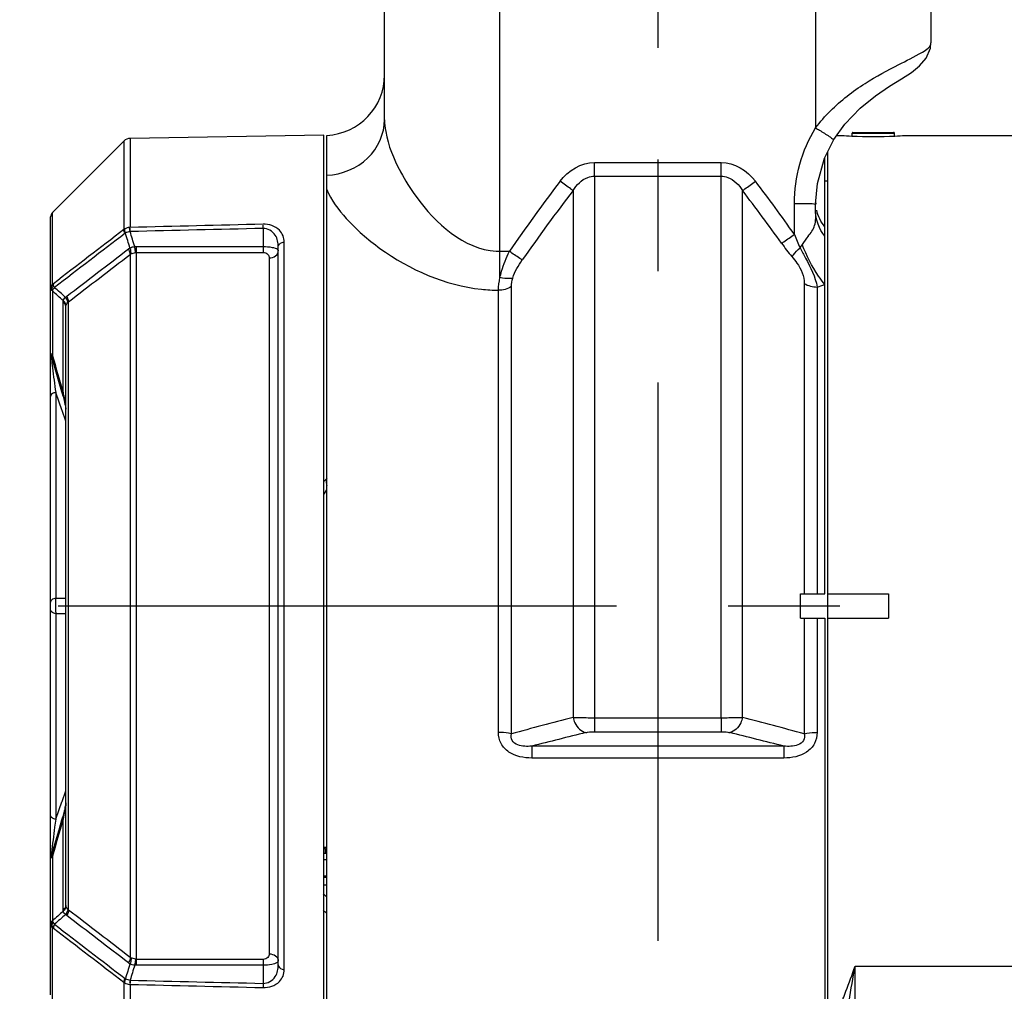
# Model space of a CAD drawing. Header units: millimetres. Extents: x 0 to 63602708652, y -107871309221 to 6308.
# Tile 4 of 74: x 2215 to 2539, y 3999 to 4319. Entities that reach past the tile are written whole.
import ezdxf

# ---------------------------------------------------------------- set-up
doc = ezdxf.new("R2010")
doc.units = ezdxf.units.MM
doc.header["$LTSCALE"] = 490.4625
doc.linetypes.add('CENTER', pattern=[0.6, 0.375, -0.075, 0.075, -0.075])
doc.layers.get('0').update_dxf_attribs({"linetype": 'CONTINUOUS'})
for name, color, linetype in [('304101000401_DXF_AXIS', 7, 'CONTINUOUS'), ('304102000107DXF_CONTINUOUS_LINE', 7, 'CONTINUOUS'), ('304102000108DXF_CONTINUOUS_LINE', 7, 'CONTINUOUS'), ('304102000109_DXF_AXIS', 7, 'CONTINUOUS'), ('304102000109DXF_CONTINUOUS_LINE', 7, 'CONTINUOUS'), ('304102000110_DXF_DIMENSION', 7, 'CONTINUOUS'), ('304102000114DXF_CONTINUOUS_LINE', 7, 'CONTINUOUS'), ('304103000063_DXF_DIMENSION', 7, 'CONTINUOUS'), ('304106000077DXF_CONTINUOUS_LINE', 7, 'CONTINUOUS'), ('304301000086DXF_CONTINUOUS_LINE', 7, 'CONTINUOUS'), ('504021000002DXF_CONTINUOUS_LINE', 7, 'CONTINUOUS'), ('626001000001DXF_CONTINUOUS_LINE', 7, 'CONTINUOUS')]:
    doc.layers.add(name, color=color, linetype=linetype)
doc.styles.get("Standard").update_dxf_attribs({"font": 'txt', "width": 0.7})
doc.dimstyles.new('DIMSTYLE_2', dxfattribs={"dimtxt": 75, "dimasz": 45, "dimexe": 2, "dimexo": 0.2, "dimgap": 2.5, "dimtad": 1, "dimdsep": 46, "dimtxsty": 'Standard', "dimblk": '_FILLED', "dimblk1": '_FILLED', "dimblk2": '_FILLED', "dimcen": 0.09, "dimclrt": 5, "dimazin": 2, "dimtp": 0.01, "dimtm": 0.01, "dimtfac": 1, "dimtofl": 0, "dimtmove": 0, "dimatfit": 3, "dimldrblk": '_FILLED', "dimfxl": 0, "dimtolj": 1, "dimarcsym": 0})
doc.dimstyles.new('DIMSTYLE_3', dxfattribs={"dimtxt": 75, "dimasz": 45, "dimexe": 2, "dimexo": 0.2, "dimgap": 2.5, "dimtad": 1, "dimdec": 0, "dimdsep": 46, "dimtxsty": 'Standard', "dimblk": '_FILLED', "dimblk1": '_FILLED', "dimblk2": '_FILLED', "dimcen": 0.09, "dimclrt": 5, "dimazin": 2, "dimtfac": 1, "dimtdec": 0, "dimtofl": 0, "dimtmove": 0, "dimatfit": 3, "dimldrblk": '_FILLED', "dimfxl": 0, "dimtolj": 1, "dimarcsym": 0})

# ---------------------------------------------------------------- blocks, each defined once
blk = doc.blocks.new('_FILLED')
at = {"color": 0, "linetype": 'ByBlock'}
blk.add_solid([(0, 0), (-1, 0.1667), (-1, -0.1667)], dxfattribs=at)
blk = doc.blocks.new('*D29')
at = {"layer": '304103000063_DXF_DIMENSION', "color": 2, "linetype": 'Continuous', "transparency": 16777216}
for p, q in [((2365.85, 5311.48), (1926.27, 5311.48)), ((1941.27, 5311.48), (1941.27, 4418.48)), ((1941.27, 3525.48), (1941.27, 4418.48)), ((2208.14, 3525.48), (1926.27, 3525.48))]:
    blk.add_line(p, q, dxfattribs=at)
at = {"layer": '304103000063_DXF_DIMENSION', "color": 2, "linetype": 'Continuous', "transparency": 16777216, "xscale": 45, "yscale": 45, "zscale": 45}
for p, rotation in [((1941.27, 5311.48), 90), ((1941.27, 3525.48), 270)]:
    blk.add_blockref('_FILLED', p, dxfattribs=dict(at, rotation=rotation))
blk = doc.blocks.new('*D30')
at = {"layer": '304102000110_DXF_DIMENSION', "color": 2, "linetype": 'Continuous', "transparency": 16777216}
for p, q in [((2863.35, 4027.19), (2863.35, 3113.83)), ((2184.85, 3523.98), (2184.85, 3113.83)), ((2184.85, 3128.83), (2524.1, 3128.83)), ((2863.35, 3128.83), (2524.1, 3128.83))]:
    blk.add_line(p, q, dxfattribs=at)
at = {"layer": '304102000110_DXF_DIMENSION', "color": 2, "linetype": 'Continuous', "transparency": 16777216, "xscale": 45, "yscale": 45, "zscale": 45, "rotation": 180}
blk.add_blockref('_FILLED', (2184.85, 3128.83), dxfattribs=at)
at = {"layer": '304102000110_DXF_DIMENSION', "color": 2, "linetype": 'Continuous', "transparency": 16777216, "xscale": 45, "yscale": 45, "zscale": 45}
blk.add_blockref('_FILLED', (2863.35, 3128.83), dxfattribs=at)

msp = doc.modelspace()

# ---------------------------------------------------------------- linework, layer by layer
at = {"layer": '304101000401_DXF_AXIS', "color": 7, "linetype": 'CENTER'}
msp.add_line((2424.846, 4493.305), (2424.846, 3502.978), dxfattribs=at)
at = {"layer": '304102000107DXF_CONTINUOUS_LINE', "color": 7, "linetype": 'Continuous'}
for p, q in [((2483.796, 4280.478), (2485.346, 4280.478)), ((2506.346, 4280.478), (2627.846, 4280.478)), ((2480.846, 3970.48), (2480.846, 4275.184)), ((2480.846, 4129.478), (2500.846, 4129.478)), ((2500.846, 4129.478), (2500.846, 4121.478)), ((2480.846, 4121.478), (2500.846, 4121.478)), ((2315.846, 4033.478), (2314.846, 4033.478))]:
    msp.add_line(p, q, dxfattribs=at)
at = {"layer": '304102000107DXF_CONTINUOUS_LINE', "color": 9, "linetype": 'Continuous'}
for p, q in [((2489.846, 4006.742), (2603.989, 4006.742)), ((2489.846, 3834.063), (2489.846, 4006.742))]:
    msp.add_line(p, q, dxfattribs=at)
at = {"layer": '304102000107DXF_CONTINUOUS_LINE', "color": 7, "linetype": 'Continuous'}
for centre, radius, start, end in [((2495.9, 4436.235), 156.113, 266.12362, 267.36622), ((2495.846, 4434.982), 154.86, 267.36484, 272.63576), ((2495.947, 4433.506), 153.381, 272.6233, 273.88743)]:
    msp.add_arc(centre, radius, start, end, dxfattribs=at)
at = {"layer": '304102000107DXF_CONTINUOUS_LINE', "color": 9, "linetype": 'Continuous'}
for centre, radius, start, end in [((2382.051, 4101.874), 98.057, 226.59141, 227.36547), ((2382.028, 4101.642), 101.903, 228.57715, 229.34788)]:
    msp.add_arc(centre, radius, start, end, dxfattribs=at)
msp.add_open_spline([(2485.846, 3995.993), (2486.163, 3996.838), (2487.514, 4000.415), (2488.862, 4003.992), (2489.846, 4006.742)], degree=3, knots=[0, 0, 0, 0, 0.2361436, 1, 1, 1, 1], dxfattribs=at)
msp.add_open_spline([(2487.846, 3995.305), (2488.491, 3999.121), (2489.181, 4002.929), (2489.846, 4006.742)], degree=3, dxfattribs=at)
at = {"layer": '304102000108DXF_CONTINUOUS_LINE', "color": 7, "linetype": 'Continuous'}
for p, q in [((2314.846, 4166.478), (2315.846, 4167.478)), ((2314.846, 4043.978), (2315.846, 4043.978)), ((2315.846, 4035.978), (2314.846, 4035.978))]:
    msp.add_line(p, q, dxfattribs=at)
at = {"layer": '304102000108DXF_CONTINUOUS_LINE', "color": 9, "linetype": 'Continuous'}
for p, q in [((2314.848, 4162.16), (2315.85, 4163.663)), ((2314.846, 4045.978), (2315.846, 4045.978)), ((2314.846, 4041.978), (2315.846, 4041.978))]:
    msp.add_line(p, q, dxfattribs=at)
msp.add_open_spline([(2315.786, 4167.295), (2315.716, 4167.152), (2315.484, 4166.446), (2315.614, 4165.672), (2315.793, 4165.126)], degree=3, knots=[0, 0, 0, 0, 0.2174398, 1, 1, 1, 1], dxfattribs=at)
at = {"layer": '304102000109_DXF_AXIS', "color": 7, "linetype": 'CENTER'}
msp.add_line((2227.346, 4125.478), (2515.635, 4125.478), dxfattribs=at)
at = {"layer": '304102000109DXF_CONTINUOUS_LINE', "color": 7, "linetype": 'Continuous'}
for p, q in [((2225.432, 4255.064), (2248.989, 4278.621)), ((2314.846, 4280.613), (2251.058, 4279.5)), ((2314.846, 3927.478), (2314.846, 4280.613)), ((2224.846, 4208.796), (2224.846, 4253.651)), ((2299.846, 4007.209), (2299.846, 4243.748)), ((2229.846, 4026.825), (2229.846, 4224.132)), ((2224.846, 3997.307), (2224.846, 4208.719)), ((2228.461, 4196.073), (2228.647, 4195.424)), ((2229.845, 4190.356), (2229.846, 4190.339)), ((2228.666, 4055.6), (2228.461, 4054.884)), ((2226.133, 4046.868), (2224.926, 4042.72))]:
    msp.add_line(p, q, dxfattribs=at)
at = {"layer": '304102000109DXF_CONTINUOUS_LINE', "color": 9, "linetype": 'Continuous'}
for p, q in [((2248.989, 4278.621), (2248.989, 4249.475)), ((2251.058, 4279.5), (2251.058, 4250.168)), ((2225.432, 4231.44), (2225.432, 4255.064)), ((2294.846, 4249.842), (2294.846, 4241.921)), ((2253.16, 4243.883), (2294.846, 4243.883)), ((2253.16, 4007.074), (2253.16, 4243.883)), ((2301.811, 4005.662), (2301.811, 4245.295)), ((2251.039, 4241.269), (2251.039, 4009.688)), ((2253.16, 4241.921), (2294.846, 4241.921)), ((2296.846, 4240.124), (2296.846, 4010.833)), ((2225.5, 4229.594), (2225.463, 4229.413)), ((2225.463, 4229.413), (2225.432, 4229.234)), ((2225.432, 4229.234), (2225.432, 4207.887)), ((2228.967, 4195.721), (2228.967, 4225.495)), ((2230.725, 4025.263), (2230.725, 4225.694)), ((2226.499, 4195.78), (2226.499, 4128.011)), ((2226.627, 4195.42), (2226.499, 4195.78)), ((2228.513, 4190.122), (2226.627, 4195.42)), ((2228.834, 4196.181), (2228.967, 4195.721)), ((2228.593, 4189.895), (2228.513, 4190.122)), ((2229.847, 4186.357), (2228.593, 4189.895)), ((2226.499, 4128.011), (2229.846, 4128.01)), ((2226.499, 4122.946), (2229.846, 4122.946)), ((2226.499, 4122.946), (2226.499, 4055.177)), ((2228.593, 4061.062), (2229.847, 4064.6)), ((2226.627, 4055.537), (2228.529, 4060.879)), ((2228.529, 4060.879), (2228.593, 4061.062)), ((2226.499, 4055.177), (2226.627, 4055.537)), ((2228.967, 4055.236), (2228.834, 4054.776)), ((2228.967, 4025.461), (2228.967, 4055.236)), ((2225.432, 4043.07), (2225.432, 4021.723)), ((2225.432, 3995.893), (2225.432, 4019.517)), ((2225.5, 4021.363), (2225.584, 4021.253)), ((2294.846, 4009.035), (2253.16, 4009.035)), ((2294.846, 4009.035), (2294.846, 4001.115)), ((2294.846, 4007.074), (2253.16, 4007.074)), ((2248.989, 4001.482), (2248.989, 3972.335)), ((2251.058, 4000.789), (2251.058, 3971.457))]:
    msp.add_line(p, q, dxfattribs=at)
for points in [[(2249.265, 4249.664), (2249.124, 4249.574), (2248.989, 4249.475)], [(2251.058, 4250.168), (2250.941, 4250.163), (2250.827, 4250.155)], [(2249.466, 4248.292), (2249.419, 4248.266), (2249.374, 4248.234)], [(2251.093, 4248.804), (2251.054, 4248.802), (2251.016, 4248.798)], [(2252.535, 4243.837), (2252.847, 4243.871), (2253.16, 4243.883)], [(2251.039, 4241.269), (2251.161, 4241.35), (2251.292, 4241.415)], [(2252.847, 4241.888), (2253.003, 4241.913), (2253.16, 4241.921)], [(2225.734, 4231.61), (2225.64, 4231.544), (2225.539, 4231.486), (2225.432, 4231.44)], [(2229.758, 4227.133), (2229.95, 4227.318), (2230.153, 4227.487)], [(2229.846, 4224.132), (2229.852, 4224.267), (2229.87, 4224.387)], [(2230.527, 4225.511), (2230.623, 4225.609), (2230.725, 4225.694)], [(2229.87, 4026.57), (2229.852, 4026.69), (2229.846, 4026.825)], [(2230.725, 4025.263), (2230.623, 4025.348), (2230.527, 4025.445)], [(2230.153, 4023.47), (2229.949, 4023.64), (2229.757, 4023.824)], [(2225.432, 4021.723), (2225.461, 4021.553), (2225.5, 4021.363)], [(2225.432, 4019.517), (2225.514, 4019.483), (2225.591, 4019.443), (2225.664, 4019.397), (2225.734, 4019.347)], [(2251.292, 4009.542), (2251.163, 4009.606), (2251.039, 4009.688)], [(2253.16, 4009.035), (2253.005, 4009.044), (2252.847, 4009.069)], [(2253.16, 4007.074), (2252.849, 4007.085), (2252.531, 4007.121)], [(2249.374, 4002.723), (2249.418, 4002.692), (2249.466, 4002.665)], [(2248.989, 4001.482), (2249.122, 4001.384), (2249.265, 4001.293)], [(2250.827, 4000.802), (2250.943, 4000.793), (2251.058, 4000.789)], [(2251.016, 4002.159), (2251.054, 4002.155), (2251.093, 4002.153)]]:
    msp.add_lwpolyline(points, dxfattribs=at)
at = {"layer": '304102000109DXF_CONTINUOUS_LINE', "color": 7, "linetype": 'Continuous'}
for points in [[(2224.846, 4208.796), (2224.857, 4208.587), (2224.89, 4208.38), (2224.926, 4208.237)], [(2224.926, 4208.237), (2226.108, 4204.172), (2227.474, 4199.474), (2228.461, 4196.073)], [(2228.647, 4195.424), (2228.788, 4194.926), (2228.918, 4194.455)], [(2228.918, 4194.455), (2229.039, 4194.012), (2229.151, 4193.588), (2229.258, 4193.177), (2229.361, 4192.771), (2229.458, 4192.372), (2229.551, 4191.978), (2229.636, 4191.592), (2229.714, 4191.218), (2229.779, 4190.866), (2229.825, 4190.563), (2229.845, 4190.37), (2229.845, 4190.356)], [(2229.846, 4060.618), (2229.845, 4060.589), (2229.827, 4060.409), (2229.782, 4060.114), (2229.719, 4059.766), (2229.643, 4059.394), (2229.558, 4059.01), (2229.466, 4058.619), (2229.37, 4058.222), (2229.269, 4057.82), (2229.163, 4057.413), (2229.052, 4056.994), (2228.933, 4056.556), (2228.805, 4056.092), (2228.666, 4055.6)], [(2228.461, 4054.884), (2227.498, 4051.566), (2226.133, 4046.868)], [(2224.846, 4042.161), (2224.857, 4042.37), (2224.89, 4042.577), (2224.926, 4042.72)]]:
    msp.add_lwpolyline(points, dxfattribs=at)
for centre, radius, start, end in [((2251.11, 4276.5), 3, 91, 134.99999), ((2226.846, 4253.65), 2, 134.99999, 180)]:
    msp.add_arc(centre, radius, start, end, dxfattribs=at)
at = {"layer": '304102000109DXF_CONTINUOUS_LINE', "color": 9, "linetype": 'Continuous'}
for centre, radius, start, end in [((2252.493, 4240.43), 3.331, 117.24937, 127.60642), ((2227.654, 4230.633), 2.381, 174.41117, 189.83691), ((2328.166, 4217.934), 103.635, 185.53789, 185.74926), ((2328.942, 4218.023), 104.416, 185.75514, 186.12266), ((1953.195, 4143.845), 280.61, 10.50183, 10.65351), ((2228.663, 4190.338), 1.183, 0.05377, 1.4408), ((2326.974, 4033.131), 102.438, 173.82141, 174.45846), ((2227.654, 4020.324), 2.381, 170.16309, 185.58879), ((2233.981, 4027.663), 10.564, 217.35474, 221.58867), ((2252.488, 4010.52), 3.322, 232.38019, 242.76398)]:
    msp.add_arc(centre, radius, start, end, dxfattribs=at)
for points in [[(2248.989, 4249.475), (2241.236, 4243.521), (2233.484, 4237.567), (2225.734, 4231.61)], [(2249.374, 4248.234), (2249.195, 4248.544), (2248.803, 4249.126), (2249.126, 4249.279)], [(2249.466, 4248.292), (2249.325, 4248.65), (2249.021, 4249.288), (2249.374, 4249.443)], [(2250.827, 4250.155), (2250.284, 4250.104), (2249.735, 4249.941), (2249.265, 4249.664)], [(2294.811, 4251.211), (2280.227, 4250.864), (2265.642, 4250.516), (2251.058, 4250.168)], [(2294.846, 4249.842), (2280.262, 4249.497), (2265.677, 4249.151), (2251.093, 4248.804)], [(2249.374, 4248.234), (2241.619, 4242.28), (2233.866, 4236.325), (2226.114, 4230.368)], [(2251.016, 4248.798), (2250.488, 4248.67), (2249.966, 4248.505), (2249.466, 4248.292)], [(2250.968, 4243.391), (2250.468, 4245.025), (2249.967, 4246.659), (2249.466, 4248.292)], [(2252.535, 4243.837), (2252.029, 4245.491), (2251.523, 4247.144), (2251.016, 4248.798)], [(2230.153, 4227.487), (2236.922, 4232.682), (2243.691, 4237.875), (2250.46, 4243.068)], [(2250.968, 4243.391), (2251.422, 4243.688), (2251.992, 4243.831), (2252.535, 4243.837)], [(2230.725, 4225.694), (2237.496, 4230.886), (2244.267, 4236.078), (2251.039, 4241.269)], [(2251.292, 4241.415), (2251.793, 4241.621), (2252.318, 4241.774), (2252.847, 4241.888)], [(2225.5, 4229.594), (2225.266, 4229.691), (2224.804, 4229.944), (2224.968, 4230.137)], [(2225.432, 4231.44), (2225.097, 4231.166), (2224.846, 4230.716), (2224.846, 4230.283)], [(2225.5, 4229.594), (2225.414, 4229.796), (2225.346, 4230.009), (2225.308, 4230.226)], [(2226.114, 4230.368), (2225.935, 4230.677), (2225.545, 4231.266), (2225.871, 4231.412)], [(2226.114, 4230.368), (2225.944, 4230.161), (2225.769, 4229.958), (2225.616, 4229.738)], [(2229.758, 4227.133), (2228.544, 4228.212), (2227.329, 4229.29), (2226.114, 4230.368)], [(2229.016, 4226.049), (2227.822, 4227.111), (2226.627, 4228.173), (2225.432, 4229.234)], [(2229.016, 4226.049), (2229.075, 4226.483), (2229.399, 4226.883), (2229.758, 4227.133)], [(2229.846, 4224.132), (2229.846, 4224.673), (2229.422, 4225.203), (2228.967, 4225.495)], [(2229.87, 4224.387), (2229.887, 4225.01), (2229.494, 4225.649), (2229.016, 4226.049)], [(2229.87, 4224.387), (2229.962, 4224.811), (2230.236, 4225.189), (2230.527, 4225.511)], [(2225.432, 4207.887), (2225.215, 4208.026), (2224.914, 4208.205), (2224.914, 4208.463)], [(2225.432, 4207.887), (2226.568, 4203.985), (2227.702, 4200.084), (2228.834, 4196.181)], [(2228.834, 4054.776), (2227.702, 4050.873), (2226.568, 4046.972), (2225.432, 4043.07)], [(2225.432, 4043.07), (2225.215, 4042.931), (2224.914, 4042.752), (2224.914, 4042.494)], [(2229.846, 4026.825), (2229.846, 4026.284), (2229.422, 4025.754), (2228.967, 4025.461)], [(2229.87, 4026.57), (2229.887, 4025.947), (2229.494, 4025.308), (2229.016, 4024.907)], [(2230.527, 4025.445), (2230.236, 4025.768), (2229.963, 4026.146), (2229.87, 4026.57)], [(2251.039, 4009.688), (2244.267, 4014.879), (2237.496, 4020.071), (2230.725, 4025.263)], [(2229.016, 4024.907), (2227.822, 4023.845), (2226.627, 4022.784), (2225.432, 4021.723)], [(2229.757, 4023.824), (2228.543, 4022.745), (2227.329, 4021.667), (2226.114, 4020.589)], [(2229.757, 4023.824), (2229.399, 4024.076), (2229.075, 4024.474), (2229.016, 4024.907)], [(2250.46, 4007.888), (2243.691, 4013.082), (2236.922, 4018.275), (2230.153, 4023.47)], [(2225.5, 4021.363), (2225.266, 4021.266), (2224.804, 4021.012), (2224.968, 4020.819)], [(2224.97, 4020.107), (2225.073, 4019.879), (2225.239, 4019.675), (2225.432, 4019.517)], [(2225.5, 4021.363), (2225.414, 4021.16), (2225.346, 4020.948), (2225.308, 4020.731)], [(2226.114, 4020.589), (2225.935, 4020.28), (2225.545, 4019.691), (2225.871, 4019.545)], [(2225.734, 4019.347), (2233.484, 4013.39), (2241.236, 4007.436), (2248.989, 4001.482)], [(2226.114, 4020.589), (2233.866, 4014.632), (2241.619, 4008.677), (2249.374, 4002.723)], [(2252.847, 4009.069), (2252.317, 4009.182), (2251.793, 4009.336), (2251.292, 4009.542)], [(2250.968, 4007.566), (2250.468, 4005.932), (2249.967, 4004.298), (2249.466, 4002.665)], [(2252.531, 4007.121), (2251.989, 4007.127), (2251.422, 4007.27), (2250.968, 4007.566)], [(2252.531, 4007.121), (2252.026, 4005.467), (2251.523, 4003.812), (2251.016, 4002.159)], [(2299.846, 4008.525), (2299.846, 4008.299), (2299.654, 4008.094), (2299.47, 4007.964)], [(2249.374, 4002.723), (2249.195, 4002.413), (2248.803, 4001.831), (2249.126, 4001.678)], [(2249.466, 4002.665), (2249.325, 4002.307), (2249.021, 4001.669), (2249.374, 4001.514)], [(2249.466, 4002.665), (2249.966, 4002.452), (2250.488, 4002.287), (2251.016, 4002.159)], [(2249.265, 4001.293), (2249.735, 4001.015), (2250.284, 4000.853), (2250.827, 4000.802)], [(2251.058, 4000.789), (2265.642, 4000.44), (2280.227, 4000.093), (2294.811, 3999.745)], [(2251.093, 4002.153), (2265.677, 4001.806), (2280.262, 4001.46), (2294.846, 4001.115)]]:
    msp.add_open_spline(points, degree=3, dxfattribs=at)
for points, knots in [([(2251.016, 4248.798), (2251, 4248.923), (2250.929, 4249.286), (2250.987, 4249.697), (2250.859, 4249.911)], [0, 0, 0, 0, 0.3354105, 1, 1, 1, 1]), ([(2251.093, 4248.804), (2251.09, 4248.929), (2251.077, 4249.302), (2251.088, 4249.677), (2251.064, 4249.924)], [0, 0, 0, 0, 0.3349012, 1, 1, 1, 1]), ([(2301.811, 4245.295), (2301.811, 4246.716), (2300.408, 4250.193), (2296.723, 4251.257), (2294.811, 4251.211)], [0, 0, 0, 0, 0.4262927, 1, 1, 1, 1]), ([(2294.846, 4249.842), (2294.843, 4249.968), (2294.829, 4250.342), (2294.844, 4250.718), (2294.817, 4250.965)], [0, 0, 0, 0, 0.3357528, 1, 1, 1, 1]), ([(2299.846, 4243.748), (2299.846, 4245.081), (2299.318, 4248.057), (2296.365, 4249.892), (2294.846, 4249.842)], [0, 0, 0, 0, 0.4671579, 1, 1, 1, 1]), ([(2251.039, 4241.269), (2251.041, 4241.401), (2250.978, 4242.037), (2250.712, 4242.634), (2250.46, 4243.068)], [0, 0, 0, 0, 0.2087572, 1, 1, 1, 1]), ([(2251.292, 4241.415), (2251.314, 4241.557), (2251.343, 4242.232), (2251.164, 4242.901), (2250.968, 4243.391)], [0, 0, 0, 0, 0.2149766, 1, 1, 1, 1]), ([(2252.847, 4241.888), (2252.824, 4242.02), (2252.715, 4242.669), (2252.613, 4243.319), (2252.535, 4243.837)], [0, 0, 0, 0, 0.2038616, 1, 1, 1, 1]), ([(2294.846, 4243.883), (2295.839, 4243.886), (2297.435, 4243.747), (2299.099, 4243.32), (2299.58, 4242.907)], [0, 0, 0, 0, 0.6104122, 1, 1, 1, 1]), ([(2299.58, 4242.907), (2299.658, 4242.84), (2299.788, 4242.702), (2299.846, 4242.516), (2299.846, 4242.432)], [0, 0, 0, 0, 0.5507706, 1, 1, 1, 1]), ([(2299.846, 4243.748), (2299.846, 4244.371), (2300.696, 4245.183), (2301.557, 4245.291), (2301.811, 4245.295)], [0, 0, 0, 0, 0.7096545, 1, 1, 1, 1]), ([(2294.846, 4241.921), (2295.402, 4241.922), (2296.445, 4241.539), (2296.846, 4240.539), (2296.846, 4240.124)], [0, 0, 0, 0, 0.5723948, 1, 1, 1, 1]), ([(2296.846, 4240.124), (2297.588, 4240.124), (2299.014, 4240.472), (2299.846, 4241.814), (2299.846, 4242.432)], [0, 0, 0, 0, 0.5456787, 1, 1, 1, 1]), ([(2225.432, 4229.234), (2225.269, 4229.339), (2224.912, 4229.493), (2224.93, 4229.955), (2225.039, 4230.063)], [0, 0, 0, 0, 0.5587949, 1, 1, 1, 1]), ([(2224.968, 4230.137), (2224.98, 4230.151), (2225.007, 4230.178), (2225.039, 4230.201), (2225.056, 4230.212)], [0, 0, 0, 0, 0.458331, 1, 1, 1, 1]), ([(2225.285, 4230.865), (2225.295, 4230.966), (2225.327, 4231.162), (2225.392, 4231.351), (2225.432, 4231.44)], [0, 0, 0, 0, 0.5102148, 1, 1, 1, 1]), ([(2225.616, 4229.738), (2225.61, 4229.729), (2225.597, 4229.711), (2225.586, 4229.692), (2225.581, 4229.684)], [0, 0, 0, 0, 0.5436105, 1, 1, 1, 1]), ([(2230.527, 4225.511), (2230.516, 4225.632), (2230.382, 4226.225), (2230.049, 4226.751), (2229.757, 4227.133)], [0, 0, 0, 0, 0.2014307, 1, 1, 1, 1]), ([(2230.725, 4225.694), (2230.728, 4225.826), (2230.667, 4226.458), (2230.403, 4227.054), (2230.153, 4227.487)], [0, 0, 0, 0, 0.2086579, 1, 1, 1, 1]), ([(2228.967, 4225.495), (2228.967, 4225.591), (2228.975, 4225.777), (2229, 4225.961), (2229.016, 4226.049)], [0, 0, 0, 0, 0.5142548, 1, 1, 1, 1]), ([(2224.914, 4208.463), (2224.914, 4208.505), (2224.939, 4208.602), (2225.001, 4208.678), (2225.039, 4208.715)], [0, 0, 0, 0, 0.4437206, 1, 1, 1, 1]), ([(2225.432, 4207.887), (2225.304, 4207.914), (2225.075, 4207.905), (2224.949, 4208.175), (2224.994, 4208.242)], [0, 0, 0, 0, 0.6184323, 1, 1, 1, 1]), ([(2225.121, 4206.886), (2225.227, 4205.896), (2225.659, 4202.191), (2226.137, 4198.491), (2226.499, 4195.78)], [0, 0, 0, 0, 0.2669499, 1, 1, 1, 1]), ([(2226.499, 4195.78), (2226.277, 4195.755), (2225.59, 4195.622), (2224.846, 4195.013), (2224.846, 4194.514)], [0, 0, 0, 0, 0.3090795, 1, 1, 1, 1]), ([(2228.967, 4195.721), (2228.84, 4195.75), (2228.61, 4195.741), (2228.482, 4196.011), (2228.526, 4196.079)], [0, 0, 0, 0, 0.6171022, 1, 1, 1, 1]), ([(2229.104, 4194.991), (2229.171, 4194.627), (2229.437, 4193.09), (2229.817, 4191.558), (2229.846, 4190.368)], [0, 0, 0, 0, 0.2373923, 1, 1, 1, 1]), ([(2226.499, 4128.011), (2226.277, 4127.985), (2225.59, 4127.852), (2224.846, 4127.243), (2224.846, 4126.744)], [0, 0, 0, 0, 0.3090807, 1, 1, 1, 1]), ([(2226.499, 4128.011), (2226.463, 4127.616), (2226.366, 4125.929), (2226.381, 4124.234), (2226.499, 4122.946)], [0, 0, 0, 0, 0.2347103, 1, 1, 1, 1]), ([(2226.499, 4122.946), (2226.277, 4122.971), (2225.59, 4123.104), (2224.846, 4123.713), (2224.846, 4124.212)], [0, 0, 0, 0, 0.3090795, 1, 1, 1, 1]), ([(2229.846, 4060.617), (2229.845, 4059.675), (2229.417, 4057.885), (2229.129, 4056.096), (2228.967, 4055.236)], [0, 0, 0, 0, 0.5184608, 1, 1, 1, 1]), ([(2226.499, 4055.177), (2226.277, 4055.202), (2225.59, 4055.335), (2224.846, 4055.944), (2224.846, 4056.443)], [0, 0, 0, 0, 0.3090795, 1, 1, 1, 1]), ([(2226.499, 4055.177), (2226.383, 4054.307), (2225.9, 4050.637), (2225.433, 4046.964), (2225.131, 4044.156)], [0, 0, 0, 0, 0.2371275, 1, 1, 1, 1]), ([(2228.967, 4055.236), (2228.84, 4055.207), (2228.61, 4055.216), (2228.482, 4054.946), (2228.526, 4054.878)], [0, 0, 0, 0, 0.6171017, 1, 1, 1, 1]), ([(2224.914, 4042.494), (2224.914, 4042.451), (2224.939, 4042.355), (2225.001, 4042.279), (2225.039, 4042.242)], [0, 0, 0, 0, 0.4437204, 1, 1, 1, 1]), ([(2225.432, 4043.07), (2225.304, 4043.043), (2225.075, 4043.052), (2224.949, 4042.781), (2224.994, 4042.715)], [0, 0, 0, 0, 0.6184325, 1, 1, 1, 1]), ([(2229.016, 4024.907), (2228.999, 4024.996), (2228.975, 4025.18), (2228.967, 4025.366), (2228.967, 4025.461)], [0, 0, 0, 0, 0.4857091, 1, 1, 1, 1]), ([(2230.527, 4025.445), (2230.516, 4025.324), (2230.382, 4024.732), (2230.049, 4024.206), (2229.757, 4023.824)], [0, 0, 0, 0, 0.2014303, 1, 1, 1, 1]), ([(2230.725, 4025.263), (2230.728, 4025.131), (2230.667, 4024.498), (2230.403, 4023.903), (2230.153, 4023.47)], [0, 0, 0, 0, 0.208656, 1, 1, 1, 1]), ([(2224.846, 4020.673), (2224.846, 4020.577), (2224.867, 4020.382), (2224.929, 4020.196), (2224.97, 4020.107)], [0, 0, 0, 0, 0.4952041, 1, 1, 1, 1]), ([(2225.432, 4021.723), (2225.269, 4021.618), (2224.912, 4021.464), (2224.93, 4021.001), (2225.039, 4020.894)], [0, 0, 0, 0, 0.5587903, 1, 1, 1, 1]), ([(2224.968, 4020.819), (2224.98, 4020.806), (2225.007, 4020.779), (2225.039, 4020.756), (2225.056, 4020.745)], [0, 0, 0, 0, 0.4583304, 1, 1, 1, 1]), ([(2225.285, 4020.092), (2225.295, 4019.991), (2225.327, 4019.795), (2225.392, 4019.605), (2225.432, 4019.517)], [0, 0, 0, 0, 0.5102149, 1, 1, 1, 1]), ([(2251.039, 4009.688), (2251.041, 4009.556), (2250.978, 4008.92), (2250.712, 4008.323), (2250.46, 4007.888)], [0, 0, 0, 0, 0.2087582, 1, 1, 1, 1]), ([(2251.292, 4009.542), (2251.314, 4009.4), (2251.343, 4008.725), (2251.163, 4008.056), (2250.968, 4007.566)], [0, 0, 0, 0, 0.2149708, 1, 1, 1, 1]), ([(2252.847, 4009.069), (2252.824, 4008.937), (2252.715, 4008.288), (2252.613, 4007.638), (2252.535, 4007.12)], [0, 0, 0, 0, 0.2038594, 1, 1, 1, 1]), ([(2296.846, 4010.833), (2296.846, 4010.418), (2296.445, 4009.418), (2295.402, 4009.035), (2294.846, 4009.035)], [0, 0, 0, 0, 0.4276052, 1, 1, 1, 1]), ([(2296.846, 4010.833), (2297.588, 4010.833), (2299.014, 4010.484), (2299.846, 4009.142), (2299.846, 4008.525)], [0, 0, 0, 0, 0.545679, 1, 1, 1, 1]), ([(2299.47, 4007.964), (2298.952, 4007.598), (2297.359, 4007.197), (2295.794, 4007.071), (2294.846, 4007.074)], [0, 0, 0, 0, 0.4008501, 1, 1, 1, 1]), ([(2294.846, 4001.115), (2296.365, 4001.065), (2299.318, 4002.9), (2299.846, 4005.876), (2299.846, 4007.209)], [0, 0, 0, 0, 0.532846, 1, 1, 1, 1]), ([(2299.846, 4007.209), (2299.846, 4006.586), (2300.696, 4005.774), (2301.557, 4005.666), (2301.811, 4005.662)], [0, 0, 0, 0, 0.7096544, 1, 1, 1, 1]), ([(2294.811, 3999.745), (2296.723, 3999.7), (2300.408, 4000.764), (2301.811, 4004.241), (2301.811, 4005.662)], [0, 0, 0, 0, 0.5737109, 1, 1, 1, 1]), ([(2251.016, 4002.159), (2251, 4002.034), (2250.929, 4001.671), (2250.987, 4001.26), (2250.859, 4001.046)], [0, 0, 0, 0, 0.3354121, 1, 1, 1, 1]), ([(2251.093, 4002.153), (2251.09, 4002.028), (2251.077, 4001.655), (2251.088, 4001.28), (2251.064, 4001.033)], [0, 0, 0, 0, 0.334901, 1, 1, 1, 1]), ([(2294.846, 4001.115), (2294.843, 4000.989), (2294.829, 4000.615), (2294.844, 4000.239), (2294.817, 3999.992)], [0, 0, 0, 0, 0.3357531, 1, 1, 1, 1])]:
    msp.add_open_spline(points, degree=3, knots=knots, dxfattribs=at)
at = {"layer": '304102000114DXF_CONTINUOUS_LINE', "color": 9, "linetype": 'Continuous'}
for p, q in [((2372.846, 4233.622), (2372.846, 4908.653)), ((2476.846, 4849.975), (2476.844, 4282.975)), ((2403.988, 4271.572), (2445.704, 4271.572)), ((2403.988, 4267.033), (2403.988, 4271.572)), ((2445.704, 4267.033), (2445.704, 4271.572)), ((2403.986, 4267.033), (2445.706, 4267.033)), ((2403.986, 4267.033), (2403.988, 4088.652)), ((2445.704, 4088.652), (2445.706, 4267.033)), ((2396.917, 4262.314), (2396.917, 4088.708)), ((2452.775, 4088.708), (2452.775, 4262.314)), ((2469.846, 4247.869), (2469.846, 4258.068)), ((2372.846, 4242.296), (2375.954, 4242.296)), ((2376.603, 4083.332), (2376.604, 4230.659)), ((2473.089, 4231.729), (2473.089, 4129.478)), ((2477.332, 4230.537), (2477.331, 4129.478)), ((2372.361, 4189.008), (2372.361, 4229.48)), ((2372.361, 4083.804), (2372.361, 4189.008)), ((2473.089, 4121.478), (2473.089, 4083.332)), ((2477.331, 4121.478), (2477.331, 4083.804)), ((2403.988, 4088.652), (2445.704, 4088.652)), ((2403.988, 4088.652), (2403.988, 4084.033)), ((2445.704, 4088.652), (2445.704, 4084.033)), ((2403.988, 4084.033), (2445.704, 4084.033)), ((2466.361, 4079.261), (2383.331, 4079.261)), ((2383.331, 4079.261), (2383.331, 4075.356)), ((2466.361, 4079.261), (2466.361, 4075.356)), ((2466.361, 4075.356), (2383.331, 4075.356))]:
    msp.add_line(p, q, dxfattribs=at)
at = {"layer": '304102000114DXF_CONTINUOUS_LINE', "color": 7, "linetype": 'Continuous'}
for p, q in [((2514.846, 4763.123), (2514.846, 4311.007)), ((2334.846, 4285.667), (2334.846, 4689.14)), ((2514.846, 4311.007), (2514.846, 4310.944)), ((2315.846, 3970.478), (2315.846, 4280.501)), ((2479.846, 4129.478), (2479.846, 4273.188)), ((2476.846, 4255.564), (2476.846, 4257.858)), ((2471.846, 4129.478), (2479.846, 4129.478)), ((2471.846, 4121.478), (2471.846, 4129.478)), ((2471.846, 4121.478), (2479.846, 4121.478)), ((2479.846, 4121.478), (2479.846, 3970.48))]:
    msp.add_line(p, q, dxfattribs=at)
for points in [[(2482.812, 4279.107), (2486.441, 4284.166), (2491.493, 4289.414), (2496.573, 4293.518), (2501.211, 4296.667), (2505.163, 4299.145), (2508.411, 4301.263), (2511.083, 4303.368), (2513.265, 4305.893), (2514.656, 4309.194), (2514.846, 4310.944)], [(2476.846, 4257.858), (2477.418, 4264.687), (2479.737, 4272.971), (2482.812, 4279.107)]]:
    msp.add_lwpolyline(points, dxfattribs=at)
msp.add_arc((2314.846, 4300.478), 20, 272.86598, 360, dxfattribs=at)
at = {"layer": '304102000114DXF_CONTINUOUS_LINE', "color": 9, "linetype": 'Continuous'}
for centre, radius, start, end in [((2397.674, 4299.094), 65.193, 207.86118, 208.02413), ((2933.495, 3856.63), 677.931, 142.915881, 145.327336), ((1889.014, 3836.625), 711.679, 35.299444, 37.049276), ((2951.193, 3839.25), 697.284, 142.646441, 144.973489), ((1870.095, 3818.121), 732.683, 35.631721, 37.319274), ((2489.847, 4258.838), 13.001, 181.95202, 184.29459), ((2489.437, 4234.639), 19.65, 139.96738, 149.88937), ((2372.851, 4263.575), 21.279, 266.59883, 269.98789), ((2372.861, 4287.179), 57.702, 263.89214, 269.50388), ((2469.394, 4258.172), 28.752, 286.02491, 291.31608), ((2889.404, 2186.815), 1964.622, 104.517599, 105.130423), ((1960.289, 2186.815), 1964.622, 74.869573, 75.482397), ((3090.22, 1304.619), 2863.273, 103.925185, 104.293049), ((1759.456, 1304.621), 2863.275, 75.706637, 76.074493)]:
    msp.add_arc(centre, radius, start, end, dxfattribs=at)
for points, knots in [([(2481.726, 4288.567), (2485.17, 4292.004), (2492.348, 4297.561), (2503.272, 4303.405), (2510.3, 4306.807), (2514.846, 4309.618), (2514.846, 4311.007)], [0, 0, 0, 0, 0.3625524, 0.6766482, 0.8964439, 1, 1, 1, 1]), ([(2315.846, 4267.38), (2320.719, 4267.604), (2330.464, 4271.342), (2334.846, 4281.077), (2334.846, 4285.666)], [0, 0, 0, 0, 0.5152426, 1, 1, 1, 1]), ([(2334.846, 4285.667), (2334.846, 4284.351), (2335.491, 4278.382), (2337.862, 4272.744), (2340.038, 4268.627)], [0, 0, 0, 0, 0.2202883, 1, 1, 1, 1]), ([(2476.846, 4282.978), (2477.267, 4282.72), (2478.774, 4281.79), (2480.274, 4280.847), (2481.343, 4280.149)], [0, 0, 0, 0, 0.2787887, 1, 1, 1, 1]), ([(2481.343, 4280.149), (2481.715, 4279.905), (2481.956, 4279.545), (2482.887, 4279.244), (2482.812, 4279.107)], [0, 0, 0, 0, 0.7397528, 1, 1, 1, 1]), ([(2340.125, 4268.463), (2341.624, 4265.647), (2348.812, 4254.11), (2360.957, 4242.963), (2371.588, 4242.333)], [0, 0, 0, 0, 0.2305016, 1, 1, 1, 1]), ([(2396.917, 4262.314), (2396.664, 4262.487), (2395.233, 4263.498), (2393.829, 4264.544), (2392.675, 4265.413)], [0, 0, 0, 0, 0.1751606, 1, 1, 1, 1]), ([(2396.917, 4262.314), (2398.049, 4264.168), (2400.305, 4266.499), (2403.241, 4267.033), (2403.986, 4267.033)], [0, 0, 0, 0, 0.7446419, 1, 1, 1, 1]), ([(2445.706, 4267.033), (2446.451, 4267.033), (2449.387, 4266.499), (2451.644, 4264.168), (2452.775, 4262.314)], [0, 0, 0, 0, 0.2553418, 1, 1, 1, 1]), ([(2452.775, 4262.314), (2453.029, 4262.487), (2454.459, 4263.498), (2455.864, 4264.544), (2457.018, 4265.413)], [0, 0, 0, 0, 0.1751611, 1, 1, 1, 1]), ([(2315.846, 4262.715), (2317.263, 4259.149), (2322.687, 4251.945), (2338.309, 4238.323), (2354.787, 4231.079), (2366.722, 4229.805)], [0, 0, 0, 0, 0.1845849, 0.4226388, 1, 1, 1, 1]), ([(2469.846, 4258.068), (2471.407, 4258.068), (2473.703, 4257.927), (2476.075, 4258.086), (2476.807, 4257.88)], [0, 0, 0, 0, 0.6722785, 1, 1, 1, 1]), ([(2474.392, 4247.278), (2475.275, 4248.324), (2477.092, 4250.868), (2476.846, 4253.97), (2476.846, 4255.564)], [0, 0, 0, 0, 0.4621756, 1, 1, 1, 1]), ([(2476.807, 4257.88), (2476.817, 4257.877), (2476.83, 4257.874), (2476.846, 4257.863), (2476.846, 4257.858)], [0, 0, 0, 0, 0.6799666, 1, 1, 1, 1]), ([(2465.603, 4244.962), (2465.865, 4245.13), (2467.294, 4246.078), (2468.7, 4247.059), (2469.846, 4247.869)], [0, 0, 0, 0, 0.1812714, 1, 1, 1, 1]), ([(2469.053, 4240.551), (2469.192, 4240.755), (2469.994, 4241.783), (2470.928, 4242.699), (2471.704, 4243.414)], [0, 0, 0, 0, 0.1897539, 1, 1, 1, 1]), ([(2471.704, 4243.414), (2472.288, 4242.285), (2474.568, 4238.211), (2476.79, 4233.913), (2477.332, 4230.537)], [0, 0, 0, 0, 0.271067, 1, 1, 1, 1]), ([(2479.846, 4231.387), (2479.117, 4232.27), (2476.134, 4236.328), (2473.847, 4240.874), (2472.439, 4244.496)], [0, 0, 0, 0, 0.2275589, 1, 1, 1, 1]), ([(2372.846, 4233.622), (2373, 4234.336), (2373.768, 4237.317), (2374.935, 4240.184), (2375.954, 4242.296)], [0, 0, 0, 0, 0.2377042, 1, 1, 1, 1]), ([(2380.196, 4239.46), (2379.932, 4239.626), (2378.504, 4240.55), (2377.098, 4241.507), (2375.954, 4242.296)], [0, 0, 0, 0, 0.1832656, 1, 1, 1, 1]), ([(2469.053, 4240.551), (2469.637, 4239.879), (2471.655, 4237.339), (2473.089, 4234.104), (2473.089, 4231.729)], [0, 0, 0, 0, 0.2727175, 1, 1, 1, 1]), ([(2377.089, 4233.49), (2376.797, 4233.409), (2375.386, 4233.175), (2373.936, 4233.36), (2372.846, 4233.622)], [0, 0, 0, 0, 0.2126381, 1, 1, 1, 1]), ([(2396.917, 4088.708), (2397.42, 4088.698), (2399.777, 4088.66), (2402.134, 4088.652), (2403.988, 4088.652)], [0, 0, 0, 0, 0.2133478, 1, 1, 1, 1]), ([(2396.917, 4088.708), (2397.056, 4088.096), (2397.765, 4086), (2399.585, 4084.064), (2401.16, 4083.743)], [0, 0, 0, 0, 0.2809651, 1, 1, 1, 1]), ([(2445.704, 4088.652), (2446.356, 4088.652), (2448.713, 4088.656), (2451.07, 4088.673), (2452.775, 4088.708)], [0, 0, 0, 0, 0.2766459, 1, 1, 1, 1]), ([(2452.775, 4088.708), (2452.636, 4088.096), (2451.928, 4086), (2450.107, 4084.064), (2448.532, 4083.743)], [0, 0, 0, 0, 0.2809658, 1, 1, 1, 1]), ([(2376.603, 4083.332), (2376.304, 4083.412), (2374.908, 4083.71), (2373.476, 4083.804), (2372.361, 4083.804)], [0, 0, 0, 0, 0.2177211, 1, 1, 1, 1]), ([(2383.331, 4075.356), (2380.745, 4075.355), (2376.626, 4076.098), (2372.939, 4079.948), (2372.361, 4082.546), (2372.361, 4083.804)], [0, 0, 0, 0, 0.5054177, 0.7541475, 1, 1, 1, 1]), ([(2401.16, 4083.743), (2401.353, 4083.791), (2402.285, 4083.976), (2403.239, 4084.033), (2403.988, 4084.033)], [0, 0, 0, 0, 0.2100173, 1, 1, 1, 1]), ([(2445.704, 4084.033), (2446.454, 4084.033), (2447.407, 4083.976), (2448.339, 4083.791), (2448.532, 4083.743)], [0, 0, 0, 0, 0.78998, 1, 1, 1, 1]), ([(2477.331, 4083.804), (2477.331, 4082.546), (2476.753, 4079.948), (2473.066, 4076.098), (2468.947, 4075.355), (2466.361, 4075.356)], [0, 0, 0, 0, 0.2458648, 0.4945931, 1, 1, 1, 1]), ([(2473.089, 4083.332), (2473.388, 4083.412), (2474.784, 4083.71), (2476.217, 4083.804), (2477.331, 4083.804)], [0, 0, 0, 0, 0.2177208, 1, 1, 1, 1]), ([(2383.331, 4079.261), (2381.787, 4079.142), (2379.383, 4079.111), (2376.564, 4080.911), (2376.441, 4082.624), (2376.603, 4083.332)], [0, 0, 0, 0, 0.5060457, 0.7627199, 1, 1, 1, 1]), ([(2473.089, 4083.332), (2473.251, 4082.624), (2473.128, 4080.911), (2470.309, 4079.111), (2467.904, 4079.142), (2466.361, 4079.261)], [0, 0, 0, 0, 0.2372998, 0.4939673, 1, 1, 1, 1])]:
    msp.add_open_spline(points, degree=3, knots=knots, dxfattribs=at)
for points in [[(2476.844, 4282.976), (2478.332, 4284.953), (2479.975, 4286.819), (2481.726, 4288.567)], [(2469.846, 4258.068), (2469.848, 4266.692), (2472.335, 4275.624), (2476.844, 4282.975)], [(2392.675, 4265.413), (2395.26, 4268.842), (2399.694, 4271.576), (2403.988, 4271.572)], [(2445.704, 4271.572), (2449.998, 4271.576), (2454.433, 4268.841), (2457.018, 4265.413)], [(2479.846, 4247.284), (2478.028, 4249.589), (2476.846, 4252.628), (2476.846, 4255.564)], [(2479.846, 4250.347), (2478.6, 4251.967), (2477.649, 4253.881), (2477.187, 4255.872)], [(2469.846, 4247.869), (2470.418, 4246.365), (2471.027, 4244.874), (2471.704, 4243.414)], [(2465.604, 4244.962), (2466.689, 4243.444), (2467.833, 4241.964), (2469.053, 4240.551)], [(2471.704, 4243.414), (2471.98, 4243.751), (2472.221, 4244.119), (2472.439, 4244.496)], [(2377.089, 4233.49), (2377.759, 4235.631), (2378.911, 4237.621), (2380.196, 4239.46)], [(2372.362, 4229.48), (2372.367, 4230.87), (2372.569, 4232.26), (2372.846, 4233.622)], [(2376.604, 4230.659), (2376.603, 4231.616), (2376.803, 4232.576), (2377.089, 4233.49)], [(2376.604, 4230.659), (2375.385, 4229.841), (2373.829, 4229.479), (2372.361, 4229.479)], [(2473.089, 4231.729), (2474.305, 4230.904), (2475.863, 4230.537), (2477.331, 4230.537)]]:
    msp.add_open_spline(points, degree=3, dxfattribs=at)
at = {"layer": '304106000077DXF_CONTINUOUS_LINE', "color": 7, "linetype": 'Continuous'}
msp.add_line((2315.846, 4036.478), (2314.846, 4036.478), dxfattribs=at)
at = {"layer": '304301000086DXF_CONTINUOUS_LINE', "color": 7, "linetype": 'Continuous'}
msp.add_line((2479.846, 4265.478), (2480.846, 4265.478), dxfattribs=at)
at = {"layer": '504021000002DXF_CONTINUOUS_LINE', "color": 7, "linetype": 'Continuous'}
for p in [(2314.846, 4045.578), (2315.346, 4043.978)]:
    msp.add_line(p, (2315.346, 4045.578), dxfattribs=at)
at = {"layer": '626001000001DXF_CONTINUOUS_LINE', "color": 7, "linetype": 'Continuous'}
for p, q in [((2489.146, 4281.478), (2502.546, 4281.478)), ((2488.846, 4280.284), (2488.846, 4281.178)), ((2502.846, 4280.284), (2502.846, 4281.178))]:
    msp.add_line(p, q, dxfattribs=at)
at = {"layer": '626001000001DXF_CONTINUOUS_LINE', "color": 9, "linetype": 'Continuous'}
msp.add_line((2488.846, 4281.178), (2502.846, 4281.178), dxfattribs=at)
at = {"layer": '626001000001DXF_CONTINUOUS_LINE', "color": 7, "linetype": 'Continuous'}
for centre, start, end in [((2489.146, 4281.178), 90, 180), ((2502.546, 4281.178), 0, 90)]:
    msp.add_arc(centre, 0.3, start, end, dxfattribs=at)

# ---------------------------------------------------------------- dimensions: what is measured, and where the dimension line sits
at = {"layer": '304102000110_DXF_DIMENSION', "color": 2, "linetype": 'Continuous'}
dim = msp.add_linear_dim(base=(2184.846166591, 3128.828005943), p1=(2863.346166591, 4027.393674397), p2=(2184.846166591, 3524.178430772), angle=180, dimstyle='DIMSTYLE_3', dxfattribs=at)
dim.commit()
dim.dimension.update_dxf_attribs({"geometry": '*D30', "text_midpoint": (2445.346166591, 3128.828005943), "dimtype": 160})
at = {"layer": '304103000063_DXF_DIMENSION', "color": 2, "linetype": 'Continuous'}
dim = msp.add_linear_dim(base=(1941.273, 5311.478), p1=(2208.337, 3525.478), p2=(2366.046, 5311.478), angle=90, dimstyle='DIMSTYLE_2', dxfattribs=at)
dim.commit()
dim.dimension.update_dxf_attribs({"geometry": '*D29', "text_midpoint": (1941.273, 4110.87), "dimtype": 160})

doc.saveas('drawing.dxf')
